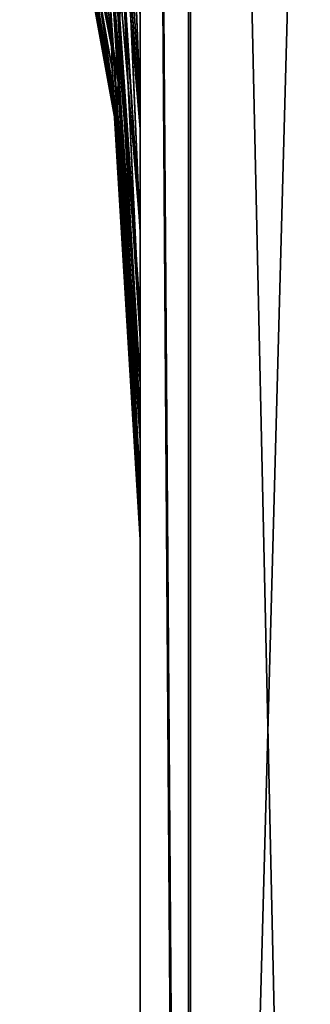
# Model space of a CAD drawing. Header units: metres. Extents: x -2 to 85, y -75 to 96.
# Tile 118 of 256: x 12.9933 to 13.0095, y -50.2819 to -50.2269. Entities that reach past the tile are written whole.
import ezdxf

# ---------------------------------------------------------------- set-up
doc = ezdxf.new("R2010")
doc.units = ezdxf.units.M
doc.layers.add('solid_20204500', color=7, linetype='CONTINUOUS')

msp = doc.modelspace()

# ---------------------------------------------------------------- linework, layer by layer
at = {"layer": 'solid_20204500'}
for points in [[(13.002715, -50.430424, 5.830582), (13, -50.04533, 6.503143), (13, -50.398312, 5.802137)], [(13, -50.252808, 4.411937), (13, -50.398312, 5.802137), (13, -50.04533, 6.503143)], [(13.002715, -50.430424, 5.830582), (13.002709, -50.070698, 6.542896), (13, -50.04533, 6.503143)], [(13, -50.232998, 4.528941), (13, -50.04533, 6.503143), (13, -50.226685, 4.552647)], [(13, -50.238541, 4.505373), (13, -50.04533, 6.503143), (13, -50.232998, 4.528941)], [(13, -50.243298, 4.481904), (13, -50.04533, 6.503143), (13, -50.238541, 4.505373)], [(13, -50.247234, 4.458425), (13, -50.04533, 6.503143), (13, -50.243298, 4.481904)], [(13, -50.250389, 4.435055), (13, -50.04533, 6.503143), (13, -50.247234, 4.458425)], [(13, -50.252808, 4.411937), (13, -50.04533, 6.503143), (13, -50.250389, 4.435055)], [(13, -50.398338, -5.802025), (13, -50.203098, -4.624593), (13, -50.045376, -6.502973)], [(13.002819, -50.430401, -5.830475), (13, -50.398338, -5.802025), (13, -50.045376, -6.502973)], [(13.002826, -50.070671, -6.542788), (13.002819, -50.430401, -5.830475), (13, -50.045376, -6.502973)], [(13.011461, -50.107079, 6.56259), (13.002709, -50.070698, 6.542896), (13.002715, -50.430424, 5.830582)], [(13.011581, -50.467884, -5.848056), (13.002819, -50.430401, -5.830475), (13.002826, -50.070671, -6.542788)], [(13.011588, -50.107071, -6.562518), (13.011581, -50.467884, -5.848056), (13.002826, -50.070671, -6.542788)], [(13.011467, -50.467888, 5.848128), (13.011461, -50.107079, 6.56259), (13.002715, -50.430424, 5.830582)], [(12.993281, -50.200638, -4.417801), (12.998363, -50.226418, -4.420593), (12.998453, -50.22966, -4.391883)], [(12.993649, -50.204483, -4.390172), (12.993281, -50.200638, -4.417801), (12.998453, -50.22966, -4.391883)], [(12.995337, -50.205715, 4.249803), (12.995645, -50.201813, 4.221704), (12.998865, -50.227135, 4.246366)], [(12.995645, -50.201813, 4.221704), (12.99894, -50.222324, 4.217281), (12.998865, -50.227135, 4.246366)], [(12.997966, -50.20277, 4.532831), (13, -50.232998, 4.528941), (13, -50.226685, 4.552647)], [(12.997966, -50.20277, 4.532831), (12.998067, -50.210217, 4.505182), (13, -50.232998, 4.528941)], [(13, -50.232971, -4.529078), (12.998075, -50.210281, -4.505196), (12.997975, -50.202835, -4.532848)], [(13, -50.226662, -4.552757), (13, -50.232971, -4.529078), (12.997975, -50.202835, -4.532848)], [(13, -50.398338, -5.802025), (13, -50.211723, -4.600514), (13, -50.203098, -4.624593)], [(12.993636, -50.204433, 4.390169), (12.998446, -50.229603, 4.391879), (12.998355, -50.226357, 4.420587)], [(12.993636, -50.204433, 4.390169), (12.993997, -50.207188, 4.362313), (12.998446, -50.229603, 4.391879)], [(12.993649, -50.204483, -4.390172), (12.998453, -50.22966, -4.391883), (12.998542, -50.231766, -4.362962)], [(12.99401, -50.207237, -4.362314), (12.993649, -50.204483, -4.390172), (12.998542, -50.231766, -4.362962)], [(12.995019, -50.208118, 4.277973), (12.995337, -50.205715, 4.249803), (12.998787, -50.230396, 4.275535)], [(12.995348, -50.205757, -4.249796), (12.995029, -50.208164, -4.277968), (12.99887, -50.227184, -4.246358)], [(12.995337, -50.205715, 4.249803), (12.998865, -50.227135, 4.246366), (12.998787, -50.230396, 4.275535)], [(12.995348, -50.205757, -4.249796), (12.99887, -50.227184, -4.246358), (12.998945, -50.22237, -4.217271)], [(12.993997, -50.207188, 4.362313), (12.998535, -50.231709, 4.362961), (12.998446, -50.229603, 4.391879)], [(12.993997, -50.207188, 4.362313), (12.994348, -50.208775, 4.334289), (12.998535, -50.231709, 4.362961)], [(12.99401, -50.207237, -4.362314), (12.998542, -50.231766, -4.362962), (12.998628, -50.232655, -4.333891)], [(12.99436, -50.208824, -4.334288), (12.99401, -50.207237, -4.362314), (12.998628, -50.232655, -4.333891)], [(12.994689, -50.209114, 4.306155), (12.995019, -50.208118, 4.277973), (12.998706, -50.232193, 4.30473)], [(12.995029, -50.208164, -4.277968), (12.994699, -50.20916, -4.306152), (12.998793, -50.23045, -4.275529)], [(12.995019, -50.208118, 4.277973), (12.998787, -50.230396, 4.275535), (12.998706, -50.232193, 4.30473)], [(12.995029, -50.208164, -4.277968), (12.998793, -50.23045, -4.275529), (12.99887, -50.227184, -4.246358)], [(12.999012, -50.215878, 4.188341), (12.999081, -50.207691, 4.15963), (13, -50.231667, 4.171585)], [(13, -50.23175, -4.171873), (12.999085, -50.207733, -4.159616), (12.999017, -50.215923, -4.188329)], [(12.999081, -50.207691, 4.15963), (13, -50.22377, 4.147279), (13, -50.231667, 4.171585)], [(13, -50.23175, -4.171873), (13, -50.223877, -4.14758), (12.999085, -50.207733, -4.159616)], [(12.994348, -50.208775, 4.334289), (12.998622, -50.232601, 4.333892), (12.998535, -50.231709, 4.362961)], [(12.994348, -50.208775, 4.334289), (12.994689, -50.209114, 4.306155), (12.998622, -50.232601, 4.333892)], [(12.99436, -50.208824, -4.334288), (12.998628, -50.232655, -4.333891), (12.998712, -50.232243, -4.304727)], [(12.994699, -50.20916, -4.306152), (12.99436, -50.208824, -4.334288), (12.998712, -50.232243, -4.304727)], [(12.994689, -50.209114, 4.306155), (12.998706, -50.232193, 4.30473), (12.998622, -50.232601, 4.333892)], [(12.994699, -50.20916, -4.306152), (12.998712, -50.232243, -4.304727), (12.998793, -50.23045, -4.275529)], [(12.998067, -50.210217, 4.505182), (13, -50.238541, 4.505373), (13, -50.232998, 4.528941)], [(12.998067, -50.210217, 4.505182), (12.998165, -50.216644, 4.47725), (13, -50.238541, 4.505373)], [(13, -50.23851, -4.505533), (12.998174, -50.216705, -4.477262), (12.998075, -50.210281, -4.505196)], [(13, -50.232971, -4.529078), (13, -50.23851, -4.505533), (12.998075, -50.210281, -4.505196)], [(13, -50.398338, -5.802025), (13, -50.219578, -4.576569), (13, -50.211723, -4.600514)], [(12.99894, -50.222324, 4.217281), (12.999012, -50.215878, 4.188341), (13, -50.238682, 4.197236)], [(12.999012, -50.215878, 4.188341), (13, -50.231667, 4.171585), (13, -50.238682, 4.197236)], [(13, -50.238747, -4.197505), (12.999017, -50.215923, -4.188329), (12.998945, -50.22237, -4.217271)], [(13, -50.238747, -4.197505), (13, -50.23175, -4.171873), (12.999017, -50.215923, -4.188329)], [(12.998165, -50.216644, 4.47725), (13, -50.243298, 4.481904), (13, -50.238541, 4.505373)], [(12.998165, -50.216644, 4.47725), (12.998261, -50.222031, 4.449048), (13, -50.243298, 4.481904)], [(13, -50.247204, -4.458609), (12.99827, -50.222092, -4.449057), (12.998174, -50.216705, -4.477262)], [(13, -50.243267, -4.482079), (13, -50.247204, -4.458609), (12.998174, -50.216705, -4.477262)], [(13, -50.23851, -4.505533), (13, -50.243267, -4.482079), (12.998174, -50.216705, -4.477262)], [(13, -50.398338, -5.802025), (13, -50.226662, -4.552757), (13, -50.219578, -4.576569)], [(12.998261, -50.222031, 4.449048), (13, -50.247234, 4.458425), (13, -50.243298, 4.481904)], [(12.998261, -50.222031, 4.449048), (13, -50.250389, 4.435055), (13, -50.247234, 4.458425)], [(12.998261, -50.222031, 4.449048), (12.998355, -50.226357, 4.420587), (13, -50.250389, 4.435055)], [(13, -50.250362, -4.435243), (12.998363, -50.226418, -4.420593), (12.99827, -50.222092, -4.449057)], [(13, -50.247204, -4.458609), (13, -50.250362, -4.435243), (12.99827, -50.222092, -4.449057)], [(12.998865, -50.227135, 4.246366), (12.99894, -50.222324, 4.217281), (13, -50.244671, 4.224202)], [(13, -50.24472, -4.224448), (12.998945, -50.22237, -4.217271), (12.99887, -50.227184, -4.246358)], [(12.99894, -50.222324, 4.217281), (13, -50.238682, 4.197236), (13, -50.244671, 4.224202)], [(13, -50.24472, -4.224448), (13, -50.238747, -4.197505), (12.998945, -50.22237, -4.217271)], [(13, -50.22377, 4.147279), (13, -50.223877, -4.14758), (13, -50.231667, 4.171585)], [(13, -50.231667, 4.171585), (13, -50.223877, -4.14758), (13, -50.23175, -4.171873)], [(12.998355, -50.226357, 4.420587), (13, -50.252808, 4.411937), (13, -50.250389, 4.435055)], [(12.998355, -50.226357, 4.420587), (12.998446, -50.229603, 4.391879), (13, -50.252808, 4.411937)], [(13, -50.252785, -4.412125), (12.998453, -50.22966, -4.391883), (12.998363, -50.226418, -4.420593)], [(13, -50.250362, -4.435243), (13, -50.252785, -4.412125), (12.998363, -50.226418, -4.420593)], [(13, -50.398338, -5.802025), (13, -50.232971, -4.529078), (13, -50.226662, -4.552757)], [(12.998787, -50.230396, 4.275535), (12.998865, -50.227135, 4.246366), (13, -50.249405, 4.252449)], [(13, -50.249435, -4.252676), (12.99887, -50.227184, -4.246358), (12.998793, -50.23045, -4.275529)], [(12.998865, -50.227135, 4.246366), (13, -50.244671, 4.224202), (13, -50.249405, 4.252449)], [(13, -50.249435, -4.252676), (13, -50.24472, -4.224448), (12.99887, -50.227184, -4.246358)], [(12.998446, -50.229603, 4.391879), (13, -50.254536, 4.389211), (13, -50.252808, 4.411937)], [(12.998446, -50.229603, 4.391879), (12.998535, -50.231709, 4.362961), (13, -50.254536, 4.389211)], [(13, -50.255596, -4.3672), (12.998542, -50.231766, -4.362962), (12.998453, -50.22966, -4.391883)], [(13, -50.254517, -4.389399), (13, -50.255596, -4.3672), (12.998453, -50.22966, -4.391883)], [(13, -50.252785, -4.412125), (13, -50.254517, -4.389399), (12.998453, -50.22966, -4.391883)], [(12.998706, -50.232193, 4.30473), (12.998787, -50.230396, 4.275535), (13, -50.254482, 4.3026)], [(13, -50.25285, -4.282273), (12.998793, -50.23045, -4.275529), (12.998712, -50.232243, -4.304727)], [(12.998787, -50.230396, 4.275535), (13, -50.252834, 4.282059), (13, -50.254482, 4.3026)], [(12.998787, -50.230396, 4.275535), (13, -50.249405, 4.252449), (13, -50.252834, 4.282059)], [(13, -50.25285, -4.282273), (13, -50.249435, -4.252676), (12.998793, -50.23045, -4.275529)], [(12.998535, -50.231709, 4.362961), (13, -50.255608, 4.367008), (13, -50.254536, 4.389211)], [(12.998535, -50.231709, 4.362961), (13, -50.255947, 4.345173), (13, -50.255608, 4.367008)], [(12.998535, -50.231709, 4.362961), (12.998622, -50.232601, 4.333892), (13, -50.255947, 4.345173)], [(13, -50.255939, -4.34537), (12.998628, -50.232655, -4.333891), (12.998542, -50.231766, -4.362962)], [(13, -50.255596, -4.3672), (13, -50.255939, -4.34537), (12.998542, -50.231766, -4.362962)], [(13, -50.231667, 4.171585), (13, -50.23175, -4.171873), (13, -50.238682, 4.197236)], [(13, -50.238682, 4.197236), (13, -50.23175, -4.171873), (13, -50.238747, -4.197505)], [(12.998622, -50.232601, 4.333892), (12.998706, -50.232193, 4.30473), (13, -50.255547, 4.323671)], [(13, -50.255547, -4.323873), (12.998712, -50.232243, -4.304727), (12.998628, -50.232655, -4.333891)], [(12.998706, -50.232193, 4.30473), (13, -50.254482, 4.3026), (13, -50.255547, 4.323671)], [(13, -50.25449, -4.302807), (13, -50.25285, -4.282273), (12.998712, -50.232243, -4.304727)], [(13, -50.255547, -4.323873), (13, -50.25449, -4.302807), (12.998712, -50.232243, -4.304727)], [(12.998622, -50.232601, 4.333892), (13, -50.255547, 4.323671), (13, -50.255947, 4.345173)], [(13, -50.255939, -4.34537), (13, -50.255547, -4.323873), (12.998628, -50.232655, -4.333891)], [(13, -50.398338, -5.802025), (13, -50.23851, -4.505533), (13, -50.232971, -4.529078)], [(13, -50.398338, -5.802025), (13, -50.243267, -4.482079), (13, -50.23851, -4.505533)], [(13, -50.238682, 4.197236), (13, -50.238747, -4.197505), (13, -50.244671, 4.224202)], [(13, -50.244671, 4.224202), (13, -50.238747, -4.197505), (13, -50.24472, -4.224448)], [(13, -50.398338, -5.802025), (13, -50.247204, -4.458609), (13, -50.243267, -4.482079)], [(13, -50.244671, 4.224202), (13, -50.24472, -4.224448), (13, -50.249405, 4.252449)], [(13, -50.249405, 4.252449), (13, -50.24472, -4.224448), (13, -50.249435, -4.252676)], [(13, -50.398338, -5.802025), (13, -50.250362, -4.435243), (13, -50.247204, -4.458609)], [(13, -50.249405, 4.252449), (13, -50.249435, -4.252676), (13, -50.25285, -4.282273)], [(13, -50.249405, 4.252449), (13, -50.25285, -4.282273), (13, -50.252834, 4.282059)], [(13, -50.398338, -5.802025), (13, -50.252785, -4.412125), (13, -50.250362, -4.435243)], [(13, -50.398338, -5.802025), (13, -50.254517, -4.389399), (13, -50.252785, -4.412125)], [(13, -50.254536, 4.389211), (13, -50.398312, 5.802137), (13, -50.252808, 4.411937)], [(13, -50.252834, 4.282059), (13, -50.25285, -4.282273), (13, -50.25449, -4.302807)], [(13, -50.252834, 4.282059), (13, -50.25449, -4.302807), (13, -50.254482, 4.3026)], [(13, -50.254482, 4.3026), (13, -50.25449, -4.302807), (13, -50.255547, -4.323873)], [(13, -50.254482, 4.3026), (13, -50.255547, -4.323873), (13, -50.255547, 4.323671)], [(13, -50.398338, -5.802025), (13, -50.255596, -4.3672), (13, -50.254517, -4.389399)], [(13, -50.255608, 4.367008), (13, -50.398312, 5.802137), (13, -50.254536, 4.389211)], [(13, -50.255547, 4.323671), (13, -50.255547, -4.323873), (13, -50.255939, -4.34537)], [(13, -50.255547, 4.323671), (13, -50.255939, -4.34537), (13, -50.255947, 4.345173)], [(13, -50.398338, -5.802025), (13, -50.255939, -4.34537), (13, -50.255596, -4.3672)], [(13, -50.255947, 4.345173), (13, -50.398312, 5.802137), (13, -50.255608, 4.367008)], [(13, -50.255947, 4.345173), (13, -50.255939, -4.34537), (13, -50.398338, -5.802025)], [(13, -50.255947, 4.345173), (13, -50.398338, -5.802025), (13, -50.398312, 5.802137)]]:
    msp.add_3dface(points, dxfattribs=at)

doc.saveas('drawing.dxf')
